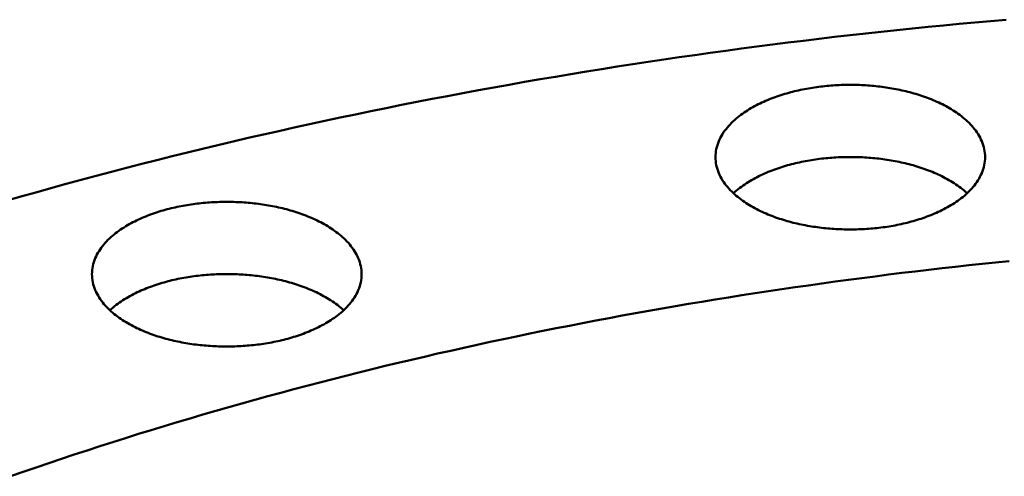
# Model space of a CAD drawing. Header units: millimetres. Extents: x 0 to 841, y 0 to 594.
# Tile 23 of 46: x 248 to 306, y 427 to 454. Entities that reach past the tile are written whole.
import ezdxf

# ---------------------------------------------------------------- set-up
doc = ezdxf.new("R2010")
doc.units = ezdxf.units.MM
doc.layers.add('FINA', color=7, linetype='CONTINUOUS', lineweight=25)
doc.layers.add('VIS', color=7, linetype='CONTINUOUS', lineweight=50)

msp = doc.modelspace()

# ---------------------------------------------------------------- linework, layer by layer
at = {"layer": 'FINA'}
for points in [[(306.035, 454.325), (305.116, 454.245), (304.198, 454.162), (303.28, 454.077), (302.362, 453.989), (301.445, 453.899), (300.528, 453.807), (299.611, 453.711), (298.694, 453.614), (297.778, 453.514), (296.861, 453.411), (295.946, 453.305), (295.03, 453.198), (294.115, 453.087), (293.2, 452.974), (292.285, 452.859), (291.371, 452.741), (290.457, 452.62), (289.543, 452.497), (288.63, 452.371), (287.717, 452.242), (286.804, 452.111), (285.892, 451.977), (284.98, 451.841), (284.069, 451.702), (283.158, 451.561), (282.248, 451.417), (281.337, 451.27), (280.428, 451.12), (279.518, 450.968), (278.61, 450.814), (277.701, 450.656), (276.793, 450.496), (275.886, 450.333), (274.979, 450.168), (274.073, 450), (273.167, 449.829), (272.261, 449.655), (271.356, 449.479), (270.452, 449.3), (269.548, 449.118), (268.645, 448.933), (267.742, 448.746), (266.84, 448.556), (265.939, 448.363), (265.038, 448.167), (264.138, 447.969), (263.238, 447.767), (262.339, 447.563), (261.44, 447.356), (260.543, 447.147), (259.646, 446.934), (258.749, 446.718), (257.854, 446.5), (256.959, 446.279), (256.065, 446.054), (255.171, 445.827), (254.278, 445.597), (253.386, 445.364), (252.495, 445.128), (251.605, 444.889), (250.715, 444.647), (249.826, 444.403), (248.938, 444.155), (248.051, 443.904), (247.165, 443.65)], [(288.935, 446.228), (288.938, 446.349), (288.947, 446.468), (288.963, 446.588), (288.985, 446.706), (289.012, 446.823), (289.046, 446.938), (289.084, 447.052), (289.128, 447.164), (289.177, 447.274), (289.231, 447.381), (289.289, 447.486), (289.351, 447.589), (289.416, 447.69), (289.486, 447.788), (289.558, 447.884), (289.634, 447.977), (289.713, 448.068), (289.794, 448.157), (289.878, 448.243), (289.964, 448.327), (290.052, 448.408), (290.142, 448.488), (290.235, 448.565), (290.328, 448.64), (290.424, 448.713), (290.521, 448.784), (290.619, 448.853), (290.719, 448.92), (290.82, 448.985), (290.922, 449.048), (291.025, 449.11), (291.13, 449.17), (291.235, 449.228), (291.341, 449.284), (291.448, 449.339), (291.556, 449.392), (291.664, 449.444), (291.774, 449.494), (291.884, 449.542), (291.994, 449.589), (292.105, 449.635), (292.217, 449.679), (292.329, 449.722), (292.442, 449.763), (292.555, 449.804), (292.669, 449.842), (292.783, 449.88), (292.898, 449.916), (293.013, 449.951), (293.128, 449.985), (293.244, 450.018), (293.36, 450.049), (293.476, 450.079), (293.593, 450.108), (293.71, 450.136), (293.827, 450.163), (293.944, 450.188), (294.062, 450.213), (294.18, 450.236), (294.298, 450.258), (294.416, 450.279), (294.535, 450.3), (294.654, 450.319), (294.772, 450.337), (294.891, 450.354), (295.011, 450.37), (295.13, 450.384), (295.249, 450.398), (295.369, 450.411), (295.488, 450.423), (295.608, 450.434), (295.728, 450.444), (295.848, 450.453), (295.968, 450.46), (296.088, 450.467), (296.208, 450.473), (296.328, 450.478), (296.448, 450.482), (296.568, 450.485), (296.688, 450.487), (296.808, 450.488), (296.928, 450.488), (297.049, 450.487), (297.169, 450.485), (297.289, 450.482), (297.409, 450.478), (297.529, 450.473), (297.649, 450.467), (297.769, 450.46), (297.889, 450.453), (298.009, 450.444), (298.129, 450.434), (298.249, 450.423), (298.368, 450.411), (298.488, 450.398), (298.607, 450.384), (298.726, 450.37), (298.845, 450.354), (298.964, 450.337), (299.083, 450.319), (299.202, 450.3), (299.32, 450.279), (299.439, 450.258), (299.557, 450.236), (299.675, 450.213), (299.792, 450.188), (299.91, 450.163), (300.027, 450.136), (300.144, 450.108), (300.26, 450.079), (300.377, 450.049), (300.493, 450.018), (300.609, 449.985), (300.724, 449.951), (300.839, 449.916), (300.953, 449.88), (301.068, 449.842), (301.181, 449.804), (301.295, 449.763), (301.407, 449.722), (301.52, 449.679), (301.632, 449.635), (301.743, 449.589), (301.853, 449.542), (301.963, 449.494), (302.072, 449.444), (302.181, 449.392), (302.289, 449.339), (302.396, 449.284), (302.502, 449.228), (302.607, 449.17), (302.711, 449.11), (302.815, 449.048), (302.917, 448.985), (303.018, 448.92), (303.118, 448.853), (303.216, 448.784), (303.313, 448.713), (303.408, 448.64), (303.502, 448.565), (303.594, 448.488), (303.685, 448.408), (303.773, 448.327), (303.859, 448.243), (303.943, 448.157), (304.024, 448.068), (304.103, 447.977), (304.178, 447.884), (304.251, 447.788), (304.32, 447.69), (304.386, 447.589), (304.448, 447.486), (304.506, 447.381), (304.56, 447.274), (304.609, 447.164), (304.652, 447.052), (304.691, 446.938), (304.725, 446.823), (304.752, 446.706), (304.774, 446.588), (304.79, 446.468), (304.799, 446.349), (304.802, 446.228)], [(302.478, 443.216), (302.371, 443.16), (302.264, 443.105), (302.155, 443.052), (302.046, 443.001), (301.935, 442.951), (301.825, 442.902), (301.713, 442.855), (301.601, 442.81), (301.489, 442.766), (301.376, 442.723), (301.262, 442.682), (301.148, 442.642), (301.033, 442.603), (300.918, 442.566), (300.803, 442.53), (300.687, 442.495), (300.571, 442.461), (300.454, 442.429), (300.338, 442.398), (300.22, 442.368), (300.103, 442.339), (299.985, 442.311), (299.867, 442.285), (299.749, 442.26), (299.631, 442.235), (299.512, 442.212), (299.393, 442.19), (299.274, 442.169), (299.155, 442.15), (299.035, 442.131), (298.916, 442.113), (298.796, 442.096), (298.676, 442.081), (298.556, 442.066), (298.436, 442.053), (298.316, 442.04), (298.195, 442.029), (298.075, 442.018), (297.954, 442.009), (297.834, 442), (297.713, 441.993), (297.592, 441.987), (297.471, 441.981), (297.351, 441.977), (297.23, 441.973), (297.109, 441.971), (296.988, 441.969), (296.867, 441.969), (296.746, 441.969), (296.625, 441.971), (296.504, 441.973), (296.383, 441.977), (296.263, 441.981), (296.142, 441.987), (296.021, 441.993), (295.9, 442.001), (295.78, 442.009), (295.659, 442.019), (295.539, 442.029), (295.418, 442.041), (295.298, 442.053), (295.178, 442.067), (295.058, 442.081), (294.938, 442.097), (294.818, 442.114), (294.699, 442.131), (294.579, 442.15), (294.46, 442.17), (294.341, 442.191), (294.222, 442.213), (294.103, 442.236), (293.985, 442.26), (293.867, 442.286), (293.749, 442.312), (293.631, 442.34), (293.514, 442.368), (293.396, 442.398), (293.28, 442.43), (293.163, 442.462), (293.047, 442.496), (292.931, 442.53), (292.816, 442.567), (292.701, 442.604), (292.586, 442.643), (292.472, 442.683), (292.359, 442.724), (292.245, 442.767), (292.133, 442.811), (292.021, 442.856), (291.909, 442.903), (291.799, 442.952), (291.689, 443.002), (291.579, 443.054), (291.471, 443.107), (291.363, 443.161), (291.256, 443.218), (291.15, 443.276), (291.045, 443.336), (290.941, 443.397), (290.838, 443.461), (290.736, 443.526), (290.635, 443.593), (290.536, 443.662), (290.438, 443.733), (290.342, 443.806), (290.247, 443.882), (290.155, 443.959), (290.063, 444.039), (289.974, 444.12), (289.888, 444.204), (289.803, 444.291), (289.721, 444.38), (289.642, 444.471), (289.565, 444.564), (289.492, 444.661), (289.422, 444.759), (289.355, 444.86), (289.293, 444.964), (289.234, 445.069), (289.18, 445.177), (289.131, 445.288), (289.086, 445.4), (289.047, 445.515), (289.013, 445.631), (288.985, 445.748), (288.963, 445.867), (288.947, 445.987), (288.938, 446.108), (288.935, 446.228)], [(289.994, 444.102), (290.083, 444.183), (290.174, 444.262), (290.267, 444.339), (290.362, 444.413), (290.458, 444.486), (290.556, 444.556), (290.655, 444.625), (290.755, 444.691), (290.857, 444.756), (290.96, 444.819), (291.064, 444.88), (291.169, 444.939), (291.274, 444.997), (291.381, 445.053), (291.489, 445.107), (291.597, 445.16), (291.706, 445.211), (291.816, 445.26), (291.927, 445.309), (292.038, 445.355), (292.149, 445.4), (292.262, 445.444), (292.374, 445.487), (292.488, 445.528), (292.601, 445.567), (292.716, 445.606), (292.83, 445.643), (292.945, 445.679), (293.061, 445.713), (293.177, 445.747), (293.293, 445.779), (293.409, 445.81), (293.526, 445.839), (293.643, 445.868), (293.76, 445.895), (293.878, 445.922), (293.996, 445.947), (294.114, 445.971), (294.232, 445.994), (294.351, 446.016), (294.469, 446.036), (294.588, 446.056), (294.707, 446.075), (294.827, 446.092), (294.946, 446.109), (295.065, 446.124), (295.185, 446.139), (295.305, 446.152), (295.425, 446.165), (295.545, 446.176), (295.665, 446.187), (295.785, 446.196), (295.905, 446.204), (296.025, 446.212), (296.146, 446.218), (296.266, 446.224), (296.386, 446.228), (296.507, 446.231), (296.627, 446.234), (296.748, 446.235), (296.868, 446.236), (296.989, 446.235), (297.109, 446.234), (297.23, 446.231), (297.35, 446.228), (297.471, 446.224), (297.591, 446.218), (297.711, 446.212), (297.832, 446.204), (297.952, 446.196), (298.072, 446.187), (298.192, 446.176), (298.312, 446.165), (298.432, 446.152), (298.552, 446.139), (298.671, 446.124), (298.791, 446.109), (298.91, 446.092), (299.029, 446.075), (299.148, 446.056), (299.267, 446.036), (299.386, 446.016), (299.505, 445.994), (299.623, 445.971), (299.741, 445.947), (299.859, 445.922), (299.976, 445.895), (300.094, 445.868), (300.211, 445.839), (300.328, 445.81), (300.444, 445.779), (300.56, 445.747), (300.676, 445.713), (300.791, 445.679), (300.906, 445.643), (301.021, 445.606), (301.135, 445.567), (301.249, 445.528), (301.362, 445.487), (301.475, 445.444), (301.587, 445.4), (301.699, 445.355), (301.81, 445.309), (301.921, 445.26), (302.031, 445.211), (302.14, 445.16), (302.248, 445.107), (302.356, 445.053), (302.462, 444.997), (302.568, 444.939), (302.673, 444.88), (302.777, 444.819), (302.88, 444.756), (302.982, 444.691), (303.082, 444.625), (303.181, 444.556), (303.279, 444.486), (303.375, 444.413), (303.47, 444.339), (303.563, 444.262), (303.654, 444.183), (303.743, 444.102)], [(304.802, 446.228), (304.799, 446.107), (304.789, 445.987), (304.774, 445.867), (304.752, 445.748), (304.724, 445.63), (304.69, 445.514), (304.651, 445.4), (304.606, 445.287), (304.557, 445.177), (304.502, 445.069), (304.444, 444.963), (304.381, 444.859), (304.315, 444.758), (304.244, 444.66), (304.171, 444.563), (304.094, 444.47), (304.015, 444.379), (303.933, 444.29), (303.848, 444.203), (303.761, 444.119), (303.672, 444.037), (303.581, 443.958), (303.488, 443.88), (303.393, 443.805), (303.297, 443.732), (303.199, 443.661), (303.099, 443.592), (302.999, 443.525), (302.897, 443.459), (302.794, 443.396), (302.69, 443.334), (302.585, 443.275), (302.478, 443.216)], [(252.24, 439.335), (252.243, 439.455), (252.253, 439.575), (252.268, 439.694), (252.29, 439.812), (252.318, 439.929), (252.351, 440.044), (252.39, 440.158), (252.434, 440.27), (252.483, 440.38), (252.536, 440.487), (252.594, 440.593), (252.656, 440.696), (252.722, 440.796), (252.791, 440.894), (252.864, 440.99), (252.94, 441.083), (253.018, 441.174), (253.1, 441.263), (253.183, 441.349), (253.269, 441.433), (253.358, 441.514), (253.448, 441.594), (253.54, 441.671), (253.634, 441.746), (253.729, 441.819), (253.826, 441.89), (253.925, 441.959), (254.025, 442.026), (254.126, 442.091), (254.228, 442.155), (254.331, 442.216), (254.435, 442.276), (254.54, 442.334), (254.647, 442.39), (254.754, 442.445), (254.861, 442.498), (254.97, 442.55), (255.079, 442.6), (255.189, 442.649), (255.3, 442.696), (255.411, 442.741), (255.523, 442.785), (255.635, 442.828), (255.748, 442.87), (255.861, 442.91), (255.975, 442.949), (256.089, 442.986), (256.203, 443.023), (256.318, 443.058), (256.434, 443.091), (256.549, 443.124), (256.666, 443.155), (256.782, 443.185), (256.898, 443.214), (257.015, 443.242), (257.133, 443.269), (257.25, 443.294), (257.368, 443.319), (257.486, 443.342), (257.604, 443.365), (257.722, 443.386), (257.84, 443.406), (257.959, 443.425), (258.078, 443.443), (258.197, 443.46), (258.316, 443.476), (258.435, 443.491), (258.555, 443.505), (258.674, 443.518), (258.794, 443.529), (258.914, 443.54), (259.033, 443.55), (259.153, 443.559), (259.273, 443.567), (259.393, 443.574), (259.513, 443.58), (259.633, 443.584), (259.753, 443.588), (259.873, 443.591), (259.994, 443.593), (260.114, 443.594), (260.234, 443.594), (260.354, 443.593), (260.474, 443.591), (260.595, 443.588), (260.715, 443.584), (260.835, 443.58), (260.955, 443.574), (261.075, 443.567), (261.195, 443.559), (261.315, 443.55), (261.434, 443.54), (261.554, 443.529), (261.674, 443.518), (261.793, 443.505), (261.913, 443.491), (262.032, 443.476), (262.151, 443.46), (262.27, 443.443), (262.389, 443.425), (262.507, 443.406), (262.626, 443.386), (262.744, 443.365), (262.862, 443.342), (262.98, 443.319), (263.098, 443.294), (263.215, 443.269), (263.332, 443.242), (263.449, 443.214), (263.566, 443.185), (263.682, 443.155), (263.798, 443.124), (263.914, 443.091), (264.029, 443.058), (264.144, 443.023), (264.259, 442.986), (264.373, 442.949), (264.487, 442.91), (264.6, 442.87), (264.713, 442.828), (264.825, 442.785), (264.937, 442.741), (265.048, 442.696), (265.159, 442.649), (265.269, 442.6), (265.378, 442.55), (265.487, 442.498), (265.594, 442.445), (265.701, 442.39), (265.807, 442.334), (265.913, 442.276), (266.017, 442.216), (266.12, 442.155), (266.222, 442.091), (266.323, 442.026), (266.423, 441.959), (266.521, 441.89), (266.618, 441.819), (266.714, 441.746), (266.808, 441.671), (266.9, 441.594), (266.99, 441.514), (267.078, 441.433), (267.165, 441.349), (267.248, 441.263), (267.33, 441.174), (267.408, 441.083), (267.484, 440.99), (267.557, 440.894), (267.626, 440.796), (267.692, 440.696), (267.754, 440.593), (267.812, 440.487), (267.865, 440.38), (267.914, 440.27), (267.958, 440.158), (267.997, 440.044), (268.03, 439.929), (268.058, 439.812), (268.079, 439.694), (268.095, 439.575), (268.105, 439.455), (268.108, 439.335)], [(306.213, 440.103), (305.424, 440.024), (304.635, 439.942), (303.847, 439.858), (303.059, 439.771), (302.271, 439.683), (301.483, 439.592), (300.696, 439.5), (299.909, 439.405), (299.122, 439.308), (298.335, 439.208), (297.549, 439.107), (296.763, 439.003), (295.977, 438.897), (295.192, 438.789), (294.407, 438.678), (293.622, 438.565), (292.837, 438.45), (292.053, 438.333), (291.269, 438.214), (290.486, 438.092), (289.703, 437.968), (288.92, 437.842), (288.138, 437.713), (287.356, 437.583), (286.574, 437.449), (285.793, 437.314), (285.012, 437.176), (284.232, 437.036), (283.452, 436.894), (282.672, 436.749), (281.893, 436.602), (281.115, 436.453), (280.336, 436.302), (279.559, 436.147), (278.781, 435.991), (278.005, 435.832), (277.228, 435.671), (276.453, 435.508), (275.677, 435.342), (274.902, 435.174), (274.128, 435.003), (273.355, 434.83), (272.581, 434.654), (271.809, 434.476), (271.037, 434.296), (270.265, 434.113), (269.494, 433.928), (268.724, 433.74), (267.955, 433.549), (267.185, 433.357), (266.417, 433.161), (265.649, 432.963), (264.882, 432.763), (264.116, 432.56), (263.35, 432.355), (262.585, 432.147), (261.821, 431.936), (261.057, 431.723), (260.294, 431.507), (259.532, 431.289), (258.77, 431.068), (258.01, 430.844), (257.25, 430.618), (256.491, 430.389), (255.733, 430.157), (254.975, 429.923), (254.219, 429.686), (253.463, 429.446), (252.708, 429.204), (251.954, 428.959), (251.201, 428.711), (250.449, 428.46), (249.698, 428.206), (248.947, 427.95), (248.198, 427.691), (247.45, 427.429)], [(306.213, 440.103), (305.424, 440.024), (304.635, 439.942), (303.847, 439.858), (303.059, 439.771), (302.271, 439.683), (301.483, 439.592), (300.696, 439.5), (299.909, 439.405), (299.122, 439.308), (298.335, 439.208), (297.549, 439.107), (296.763, 439.003), (295.977, 438.897), (295.192, 438.789), (294.407, 438.678), (293.622, 438.565), (292.837, 438.45), (292.053, 438.333), (291.269, 438.214), (290.486, 438.092), (289.703, 437.968), (288.92, 437.842), (288.138, 437.713), (287.356, 437.583), (286.574, 437.449), (285.793, 437.314), (285.012, 437.176), (284.232, 437.036), (283.452, 436.894), (282.672, 436.749), (281.893, 436.602), (281.115, 436.453), (280.336, 436.302), (279.559, 436.147), (278.781, 435.991), (278.005, 435.832), (277.228, 435.671), (276.453, 435.508), (275.677, 435.342), (274.902, 435.174), (274.128, 435.003), (273.355, 434.83), (272.581, 434.654), (271.809, 434.476), (271.037, 434.296), (270.265, 434.113), (269.494, 433.928), (268.724, 433.74), (267.955, 433.549), (267.185, 433.357), (266.417, 433.161), (265.649, 432.963), (264.882, 432.763), (264.116, 432.56), (263.35, 432.355), (262.585, 432.147), (261.821, 431.936), (261.057, 431.723), (260.294, 431.507), (259.532, 431.289), (258.77, 431.068), (258.01, 430.844), (257.25, 430.618), (256.491, 430.389), (255.733, 430.157), (254.975, 429.923), (254.219, 429.686), (253.463, 429.446), (252.708, 429.204), (251.954, 428.959), (251.201, 428.711), (250.449, 428.46), (249.698, 428.206), (248.947, 427.95), (248.198, 427.691), (247.45, 427.429)], [(265.784, 436.323), (265.677, 436.266), (265.569, 436.212), (265.461, 436.159), (265.351, 436.107), (265.241, 436.057), (265.13, 436.009), (265.019, 435.962), (264.907, 435.916), (264.794, 435.872), (264.681, 435.829), (264.568, 435.788), (264.453, 435.748), (264.339, 435.709), (264.224, 435.672), (264.108, 435.636), (263.993, 435.601), (263.877, 435.567), (263.76, 435.535), (263.643, 435.504), (263.526, 435.474), (263.409, 435.445), (263.291, 435.418), (263.173, 435.391), (263.055, 435.366), (262.936, 435.342), (262.818, 435.319), (262.699, 435.297), (262.58, 435.276), (262.46, 435.256), (262.341, 435.237), (262.221, 435.219), (262.101, 435.203), (261.982, 435.187), (261.862, 435.173), (261.741, 435.159), (261.621, 435.147), (261.501, 435.135), (261.38, 435.125), (261.26, 435.115), (261.139, 435.107), (261.018, 435.099), (260.898, 435.093), (260.777, 435.087), (260.656, 435.083), (260.535, 435.08), (260.414, 435.077), (260.293, 435.076), (260.173, 435.075), (260.052, 435.076), (259.931, 435.077), (259.81, 435.08), (259.689, 435.083), (259.568, 435.088), (259.447, 435.093), (259.327, 435.1), (259.206, 435.107), (259.085, 435.115), (258.965, 435.125), (258.844, 435.135), (258.724, 435.147), (258.604, 435.159), (258.484, 435.173), (258.364, 435.188), (258.244, 435.203), (258.124, 435.22), (258.004, 435.238), (257.885, 435.256), (257.766, 435.276), (257.646, 435.297), (257.528, 435.319), (257.409, 435.342), (257.29, 435.366), (257.172, 435.392), (257.054, 435.418), (256.937, 435.446), (256.819, 435.475), (256.702, 435.505), (256.585, 435.536), (256.469, 435.568), (256.352, 435.602), (256.237, 435.637), (256.121, 435.673), (256.006, 435.71), (255.892, 435.749), (255.778, 435.789), (255.664, 435.83), (255.551, 435.873), (255.438, 435.917), (255.326, 435.963), (255.215, 436.01), (255.104, 436.058), (254.994, 436.108), (254.885, 436.16), (254.776, 436.213), (254.668, 436.268), (254.561, 436.324), (254.455, 436.382), (254.35, 436.442), (254.246, 436.504), (254.143, 436.567), (254.041, 436.632), (253.941, 436.699), (253.842, 436.768), (253.744, 436.84), (253.648, 436.913), (253.553, 436.988), (253.46, 437.065), (253.369, 437.145), (253.28, 437.227), (253.193, 437.311), (253.109, 437.397), (253.026, 437.486), (252.947, 437.577), (252.871, 437.671), (252.797, 437.767), (252.727, 437.865), (252.661, 437.966), (252.598, 438.07), (252.54, 438.176), (252.485, 438.284), (252.436, 438.394), (252.392, 438.507), (252.352, 438.621), (252.319, 438.737), (252.291, 438.855), (252.269, 438.974), (252.253, 439.093), (252.243, 439.214), (252.24, 439.335)], [(253.299, 437.209), (253.388, 437.29), (253.479, 437.368), (253.572, 437.445), (253.667, 437.52), (253.763, 437.592), (253.861, 437.663), (253.96, 437.731), (254.061, 437.798), (254.162, 437.862), (254.265, 437.925), (254.369, 437.986), (254.474, 438.045), (254.58, 438.103), (254.687, 438.159), (254.794, 438.213), (254.903, 438.266), (255.012, 438.317), (255.122, 438.367), (255.232, 438.415), (255.343, 438.461), (255.455, 438.507), (255.567, 438.55), (255.68, 438.593), (255.793, 438.634), (255.907, 438.674), (256.021, 438.712), (256.136, 438.749), (256.251, 438.785), (256.366, 438.82), (256.482, 438.853), (256.598, 438.885), (256.715, 438.916), (256.832, 438.946), (256.949, 438.974), (257.066, 439.002), (257.184, 439.028), (257.301, 439.053), (257.419, 439.077), (257.538, 439.1), (257.656, 439.122), (257.775, 439.143), (257.894, 439.162), (258.013, 439.181), (258.132, 439.199), (258.251, 439.215), (258.371, 439.231), (258.491, 439.245), (258.61, 439.259), (258.73, 439.271), (258.85, 439.282), (258.97, 439.293), (259.09, 439.302), (259.211, 439.311), (259.331, 439.318), (259.451, 439.324), (259.572, 439.33), (259.692, 439.334), (259.812, 439.338), (259.933, 439.34), (260.053, 439.342), (260.174, 439.342), (260.294, 439.342), (260.415, 439.34), (260.535, 439.338), (260.656, 439.334), (260.776, 439.33), (260.897, 439.324), (261.017, 439.318), (261.137, 439.311), (261.257, 439.302), (261.378, 439.293), (261.498, 439.282), (261.618, 439.271), (261.738, 439.259), (261.857, 439.245), (261.977, 439.231), (262.096, 439.215), (262.216, 439.199), (262.335, 439.181), (262.454, 439.162), (262.573, 439.143), (262.692, 439.122), (262.81, 439.1), (262.928, 439.077), (263.046, 439.053), (263.164, 439.028), (263.282, 439.002), (263.399, 438.974), (263.516, 438.946), (263.633, 438.916), (263.75, 438.885), (263.866, 438.853), (263.982, 438.82), (264.097, 438.785), (264.212, 438.749), (264.327, 438.712), (264.441, 438.674), (264.555, 438.634), (264.668, 438.593), (264.781, 438.55), (264.893, 438.507), (265.005, 438.461), (265.116, 438.415), (265.226, 438.367), (265.336, 438.317), (265.445, 438.266), (265.554, 438.213), (265.661, 438.159), (265.768, 438.103), (265.874, 438.045), (265.979, 437.986), (266.083, 437.925), (266.185, 437.862), (266.287, 437.798), (266.388, 437.731), (266.487, 437.663), (266.584, 437.592), (266.681, 437.52), (266.775, 437.445), (266.868, 437.368), (266.96, 437.29), (267.049, 437.209)], [(268.108, 439.335), (268.104, 439.214), (268.095, 439.093), (268.079, 438.973), (268.057, 438.854), (268.029, 438.737), (267.995, 438.62), (267.956, 438.506), (267.912, 438.393), (267.862, 438.283), (267.808, 438.175), (267.749, 438.069), (267.687, 437.966), (267.62, 437.864), (267.55, 437.766), (267.476, 437.67), (267.4, 437.576), (267.32, 437.485), (267.238, 437.396), (267.154, 437.31), (267.067, 437.225), (266.978, 437.144), (266.886, 437.064), (266.793, 436.987), (266.699, 436.911), (266.602, 436.838), (266.504, 436.767), (266.405, 436.698), (266.304, 436.631), (266.202, 436.566), (266.099, 436.502), (265.995, 436.441), (265.89, 436.381), (265.784, 436.323)]]:
    msp.add_lwpolyline(points, dxfattribs=at)
at = {"layer": 'VIS'}
for points in [[(306.035, 454.325), (305.116, 454.245), (304.198, 454.162), (303.28, 454.077), (302.362, 453.989), (301.445, 453.899), (300.528, 453.807), (299.611, 453.711), (298.694, 453.614), (297.778, 453.514), (296.861, 453.411), (295.946, 453.305), (295.03, 453.198), (294.115, 453.087), (293.2, 452.974), (292.285, 452.859), (291.371, 452.741), (290.457, 452.62), (289.543, 452.497), (288.63, 452.371), (287.717, 452.242), (286.804, 452.111), (285.892, 451.977), (284.98, 451.841), (284.069, 451.702), (283.158, 451.561), (282.248, 451.417), (281.337, 451.27), (280.428, 451.12), (279.518, 450.968), (278.61, 450.814), (277.701, 450.656), (276.793, 450.496), (275.886, 450.333), (274.979, 450.168), (274.073, 450), (273.167, 449.829), (272.261, 449.655), (271.356, 449.479), (270.452, 449.3), (269.548, 449.118), (268.645, 448.933), (267.742, 448.746), (266.84, 448.556), (265.939, 448.363), (265.038, 448.167), (264.138, 447.969), (263.238, 447.767), (262.339, 447.563), (261.44, 447.356), (260.543, 447.147), (259.646, 446.934), (258.749, 446.718), (257.854, 446.5), (256.959, 446.279), (256.065, 446.054), (255.171, 445.827), (254.278, 445.597), (253.386, 445.364), (252.495, 445.128), (251.605, 444.889), (250.715, 444.647), (249.826, 444.403), (248.938, 444.155), (248.051, 443.904), (247.165, 443.65)], [(288.935, 446.228), (288.938, 446.349), (288.947, 446.468), (288.963, 446.588), (288.985, 446.706), (289.012, 446.823), (289.046, 446.938), (289.084, 447.052), (289.128, 447.164), (289.177, 447.274), (289.231, 447.381), (289.289, 447.486), (289.351, 447.589), (289.416, 447.69), (289.486, 447.788), (289.558, 447.884), (289.634, 447.977), (289.713, 448.068), (289.794, 448.157), (289.878, 448.243), (289.964, 448.327), (290.052, 448.408), (290.142, 448.488), (290.235, 448.565), (290.328, 448.64), (290.424, 448.713), (290.521, 448.784), (290.619, 448.853), (290.719, 448.92), (290.82, 448.985), (290.922, 449.048), (291.025, 449.11), (291.13, 449.17), (291.235, 449.228), (291.341, 449.284), (291.448, 449.339), (291.556, 449.392), (291.664, 449.444), (291.774, 449.494), (291.884, 449.542), (291.994, 449.589), (292.105, 449.635), (292.217, 449.679), (292.329, 449.722), (292.442, 449.763), (292.555, 449.804), (292.669, 449.842), (292.783, 449.88), (292.898, 449.916), (293.013, 449.951), (293.128, 449.985), (293.244, 450.018), (293.36, 450.049), (293.476, 450.079), (293.593, 450.108), (293.71, 450.136), (293.827, 450.163), (293.944, 450.188), (294.062, 450.213), (294.18, 450.236), (294.298, 450.258), (294.416, 450.279), (294.535, 450.3), (294.654, 450.319), (294.772, 450.337), (294.891, 450.354), (295.011, 450.37), (295.13, 450.384), (295.249, 450.398), (295.369, 450.411), (295.488, 450.423), (295.608, 450.434), (295.728, 450.444), (295.848, 450.453), (295.968, 450.46), (296.088, 450.467), (296.208, 450.473), (296.328, 450.478), (296.448, 450.482), (296.568, 450.485), (296.688, 450.487), (296.808, 450.488), (296.928, 450.488), (297.049, 450.487), (297.169, 450.485), (297.289, 450.482), (297.409, 450.478), (297.529, 450.473), (297.649, 450.467), (297.769, 450.46), (297.889, 450.453), (298.009, 450.444), (298.129, 450.434), (298.249, 450.423), (298.368, 450.411), (298.488, 450.398), (298.607, 450.384), (298.726, 450.37), (298.845, 450.354), (298.964, 450.337), (299.083, 450.319), (299.202, 450.3), (299.32, 450.279), (299.439, 450.258), (299.557, 450.236), (299.675, 450.213), (299.792, 450.188), (299.91, 450.163), (300.027, 450.136), (300.144, 450.108), (300.26, 450.079), (300.377, 450.049), (300.493, 450.018), (300.609, 449.985), (300.724, 449.951), (300.839, 449.916), (300.953, 449.88), (301.068, 449.842), (301.181, 449.804), (301.295, 449.763), (301.407, 449.722), (301.52, 449.679), (301.632, 449.635), (301.743, 449.589), (301.853, 449.542), (301.963, 449.494), (302.072, 449.444), (302.181, 449.392), (302.289, 449.339), (302.396, 449.284), (302.502, 449.228), (302.607, 449.17), (302.711, 449.11), (302.815, 449.048), (302.917, 448.985), (303.018, 448.92), (303.118, 448.853), (303.216, 448.784), (303.313, 448.713), (303.408, 448.64), (303.502, 448.565), (303.594, 448.488), (303.685, 448.408), (303.773, 448.327), (303.859, 448.243), (303.943, 448.157), (304.024, 448.068), (304.103, 447.977), (304.178, 447.884), (304.251, 447.788), (304.32, 447.69), (304.386, 447.589), (304.448, 447.486), (304.506, 447.381), (304.56, 447.274), (304.609, 447.164), (304.652, 447.052), (304.691, 446.938), (304.725, 446.823), (304.752, 446.706), (304.774, 446.588), (304.79, 446.468), (304.799, 446.349), (304.802, 446.228)], [(302.478, 443.216), (302.371, 443.16), (302.264, 443.105), (302.155, 443.052), (302.046, 443.001), (301.935, 442.951), (301.825, 442.902), (301.713, 442.855), (301.601, 442.81), (301.489, 442.766), (301.376, 442.723), (301.262, 442.682), (301.148, 442.642), (301.033, 442.603), (300.918, 442.566), (300.803, 442.53), (300.687, 442.495), (300.571, 442.461), (300.454, 442.429), (300.338, 442.398), (300.22, 442.368), (300.103, 442.339), (299.985, 442.311), (299.867, 442.285), (299.749, 442.26), (299.631, 442.235), (299.512, 442.212), (299.393, 442.19), (299.274, 442.169), (299.155, 442.15), (299.035, 442.131), (298.916, 442.113), (298.796, 442.096), (298.676, 442.081), (298.556, 442.066), (298.436, 442.053), (298.316, 442.04), (298.195, 442.029), (298.075, 442.018), (297.954, 442.009), (297.834, 442), (297.713, 441.993), (297.592, 441.987), (297.471, 441.981), (297.351, 441.977), (297.23, 441.973), (297.109, 441.971), (296.988, 441.969), (296.867, 441.969), (296.746, 441.969), (296.625, 441.971), (296.504, 441.973), (296.383, 441.977), (296.263, 441.981), (296.142, 441.987), (296.021, 441.993), (295.9, 442.001), (295.78, 442.009), (295.659, 442.019), (295.539, 442.029), (295.418, 442.041), (295.298, 442.053), (295.178, 442.067), (295.058, 442.081), (294.938, 442.097), (294.818, 442.114), (294.699, 442.131), (294.579, 442.15), (294.46, 442.17), (294.341, 442.191), (294.222, 442.213), (294.103, 442.236), (293.985, 442.26), (293.867, 442.286), (293.749, 442.312), (293.631, 442.34), (293.514, 442.368), (293.396, 442.398), (293.28, 442.43), (293.163, 442.462), (293.047, 442.496), (292.931, 442.53), (292.816, 442.567), (292.701, 442.604), (292.586, 442.643), (292.472, 442.683), (292.359, 442.724), (292.245, 442.767), (292.133, 442.811), (292.021, 442.856), (291.909, 442.903), (291.799, 442.952), (291.689, 443.002), (291.579, 443.054), (291.471, 443.107), (291.363, 443.161), (291.256, 443.218), (291.15, 443.276), (291.045, 443.336), (290.941, 443.397), (290.838, 443.461), (290.736, 443.526), (290.635, 443.593), (290.536, 443.662), (290.438, 443.733), (290.342, 443.806), (290.247, 443.882), (290.155, 443.959), (290.063, 444.039), (289.974, 444.12), (289.888, 444.204), (289.803, 444.291), (289.721, 444.38), (289.642, 444.471), (289.565, 444.564), (289.492, 444.661), (289.422, 444.759), (289.355, 444.86), (289.293, 444.964), (289.234, 445.069), (289.18, 445.177), (289.131, 445.288), (289.086, 445.4), (289.047, 445.515), (289.013, 445.631), (288.985, 445.748), (288.963, 445.867), (288.947, 445.987), (288.938, 446.108), (288.935, 446.228)], [(289.994, 444.102), (290.083, 444.183), (290.174, 444.262), (290.267, 444.339), (290.362, 444.413), (290.458, 444.486), (290.556, 444.556), (290.655, 444.625), (290.755, 444.691), (290.857, 444.756), (290.96, 444.819), (291.064, 444.88), (291.169, 444.939), (291.274, 444.997), (291.381, 445.053), (291.489, 445.107), (291.597, 445.16), (291.706, 445.211), (291.816, 445.26), (291.927, 445.309), (292.038, 445.355), (292.149, 445.4), (292.262, 445.444), (292.374, 445.487), (292.488, 445.528), (292.601, 445.567), (292.716, 445.606), (292.83, 445.643), (292.945, 445.679), (293.061, 445.713), (293.177, 445.747), (293.293, 445.779), (293.409, 445.81), (293.526, 445.839), (293.643, 445.868), (293.76, 445.895), (293.878, 445.922), (293.996, 445.947), (294.114, 445.971), (294.232, 445.994), (294.351, 446.016), (294.469, 446.036), (294.588, 446.056), (294.707, 446.075), (294.827, 446.092), (294.946, 446.109), (295.065, 446.124), (295.185, 446.139), (295.305, 446.152), (295.425, 446.165), (295.545, 446.176), (295.665, 446.187), (295.785, 446.196), (295.905, 446.204), (296.025, 446.212), (296.146, 446.218), (296.266, 446.224), (296.386, 446.228), (296.507, 446.231), (296.627, 446.234), (296.748, 446.235), (296.868, 446.236), (296.989, 446.235), (297.109, 446.234), (297.23, 446.231), (297.35, 446.228), (297.471, 446.224), (297.591, 446.218), (297.711, 446.212), (297.832, 446.204), (297.952, 446.196), (298.072, 446.187), (298.192, 446.176), (298.312, 446.165), (298.432, 446.152), (298.552, 446.139), (298.671, 446.124), (298.791, 446.109), (298.91, 446.092), (299.029, 446.075), (299.148, 446.056), (299.267, 446.036), (299.386, 446.016), (299.505, 445.994), (299.623, 445.971), (299.741, 445.947), (299.859, 445.922), (299.976, 445.895), (300.094, 445.868), (300.211, 445.839), (300.328, 445.81), (300.444, 445.779), (300.56, 445.747), (300.676, 445.713), (300.791, 445.679), (300.906, 445.643), (301.021, 445.606), (301.135, 445.567), (301.249, 445.528), (301.362, 445.487), (301.475, 445.444), (301.587, 445.4), (301.699, 445.355), (301.81, 445.309), (301.921, 445.26), (302.031, 445.211), (302.14, 445.16), (302.248, 445.107), (302.356, 445.053), (302.462, 444.997), (302.568, 444.939), (302.673, 444.88), (302.777, 444.819), (302.88, 444.756), (302.982, 444.691), (303.082, 444.625), (303.181, 444.556), (303.279, 444.486), (303.375, 444.413), (303.47, 444.339), (303.563, 444.262), (303.654, 444.183), (303.743, 444.102)], [(304.802, 446.228), (304.799, 446.107), (304.789, 445.987), (304.774, 445.867), (304.752, 445.748), (304.724, 445.63), (304.69, 445.514), (304.651, 445.4), (304.606, 445.287), (304.557, 445.177), (304.502, 445.069), (304.444, 444.963), (304.381, 444.859), (304.315, 444.758), (304.244, 444.66), (304.171, 444.563), (304.094, 444.47), (304.015, 444.379), (303.933, 444.29), (303.848, 444.203), (303.761, 444.119), (303.672, 444.037), (303.581, 443.958), (303.488, 443.88), (303.393, 443.805), (303.297, 443.732), (303.199, 443.661), (303.099, 443.592), (302.999, 443.525), (302.897, 443.459), (302.794, 443.396), (302.69, 443.334), (302.585, 443.275), (302.478, 443.216)], [(252.24, 439.335), (252.243, 439.455), (252.253, 439.575), (252.268, 439.694), (252.29, 439.812), (252.318, 439.929), (252.351, 440.044), (252.39, 440.158), (252.434, 440.27), (252.483, 440.38), (252.536, 440.487), (252.594, 440.593), (252.656, 440.696), (252.722, 440.796), (252.791, 440.894), (252.864, 440.99), (252.94, 441.083), (253.018, 441.174), (253.1, 441.263), (253.183, 441.349), (253.269, 441.433), (253.358, 441.514), (253.448, 441.594), (253.54, 441.671), (253.634, 441.746), (253.729, 441.819), (253.826, 441.89), (253.925, 441.959), (254.025, 442.026), (254.126, 442.091), (254.228, 442.155), (254.331, 442.216), (254.435, 442.276), (254.54, 442.334), (254.647, 442.39), (254.754, 442.445), (254.861, 442.498), (254.97, 442.55), (255.079, 442.6), (255.189, 442.649), (255.3, 442.696), (255.411, 442.741), (255.523, 442.785), (255.635, 442.828), (255.748, 442.87), (255.861, 442.91), (255.975, 442.949), (256.089, 442.986), (256.203, 443.023), (256.318, 443.058), (256.434, 443.091), (256.549, 443.124), (256.666, 443.155), (256.782, 443.185), (256.898, 443.214), (257.015, 443.242), (257.133, 443.269), (257.25, 443.294), (257.368, 443.319), (257.486, 443.342), (257.604, 443.365), (257.722, 443.386), (257.84, 443.406), (257.959, 443.425), (258.078, 443.443), (258.197, 443.46), (258.316, 443.476), (258.435, 443.491), (258.555, 443.505), (258.674, 443.518), (258.794, 443.529), (258.914, 443.54), (259.033, 443.55), (259.153, 443.559), (259.273, 443.567), (259.393, 443.574), (259.513, 443.58), (259.633, 443.584), (259.753, 443.588), (259.873, 443.591), (259.994, 443.593), (260.114, 443.594), (260.234, 443.594), (260.354, 443.593), (260.474, 443.591), (260.595, 443.588), (260.715, 443.584), (260.835, 443.58), (260.955, 443.574), (261.075, 443.567), (261.195, 443.559), (261.315, 443.55), (261.434, 443.54), (261.554, 443.529), (261.674, 443.518), (261.793, 443.505), (261.913, 443.491), (262.032, 443.476), (262.151, 443.46), (262.27, 443.443), (262.389, 443.425), (262.507, 443.406), (262.626, 443.386), (262.744, 443.365), (262.862, 443.342), (262.98, 443.319), (263.098, 443.294), (263.215, 443.269), (263.332, 443.242), (263.449, 443.214), (263.566, 443.185), (263.682, 443.155), (263.798, 443.124), (263.914, 443.091), (264.029, 443.058), (264.144, 443.023), (264.259, 442.986), (264.373, 442.949), (264.487, 442.91), (264.6, 442.87), (264.713, 442.828), (264.825, 442.785), (264.937, 442.741), (265.048, 442.696), (265.159, 442.649), (265.269, 442.6), (265.378, 442.55), (265.487, 442.498), (265.594, 442.445), (265.701, 442.39), (265.807, 442.334), (265.913, 442.276), (266.017, 442.216), (266.12, 442.155), (266.222, 442.091), (266.323, 442.026), (266.423, 441.959), (266.521, 441.89), (266.618, 441.819), (266.714, 441.746), (266.808, 441.671), (266.9, 441.594), (266.99, 441.514), (267.078, 441.433), (267.165, 441.349), (267.248, 441.263), (267.33, 441.174), (267.408, 441.083), (267.484, 440.99), (267.557, 440.894), (267.626, 440.796), (267.692, 440.696), (267.754, 440.593), (267.812, 440.487), (267.865, 440.38), (267.914, 440.27), (267.958, 440.158), (267.997, 440.044), (268.03, 439.929), (268.058, 439.812), (268.079, 439.694), (268.095, 439.575), (268.105, 439.455), (268.108, 439.335)], [(306.213, 440.103), (305.424, 440.024), (304.635, 439.942), (303.847, 439.858), (303.059, 439.771), (302.271, 439.683), (301.483, 439.592), (300.696, 439.5), (299.909, 439.405), (299.122, 439.308), (298.335, 439.208), (297.549, 439.107), (296.763, 439.003), (295.977, 438.897), (295.192, 438.789), (294.407, 438.678), (293.622, 438.565), (292.837, 438.45), (292.053, 438.333), (291.269, 438.214), (290.486, 438.092), (289.703, 437.968), (288.92, 437.842), (288.138, 437.713), (287.356, 437.583), (286.574, 437.449), (285.793, 437.314), (285.012, 437.176), (284.232, 437.036), (283.452, 436.894), (282.672, 436.749), (281.893, 436.602), (281.115, 436.453), (280.336, 436.302), (279.559, 436.147), (278.781, 435.991), (278.005, 435.832), (277.228, 435.671), (276.453, 435.508), (275.677, 435.342), (274.902, 435.174), (274.128, 435.003), (273.355, 434.83), (272.581, 434.654), (271.809, 434.476), (271.037, 434.296), (270.265, 434.113), (269.494, 433.928), (268.724, 433.74), (267.955, 433.549), (267.185, 433.357), (266.417, 433.161), (265.649, 432.963), (264.882, 432.763), (264.116, 432.56), (263.35, 432.355), (262.585, 432.147), (261.821, 431.936), (261.057, 431.723), (260.294, 431.507), (259.532, 431.289), (258.77, 431.068), (258.01, 430.844), (257.25, 430.618), (256.491, 430.389), (255.733, 430.157), (254.975, 429.923), (254.219, 429.686), (253.463, 429.446), (252.708, 429.204), (251.954, 428.959), (251.201, 428.711), (250.449, 428.46), (249.698, 428.206), (248.947, 427.95), (248.198, 427.691), (247.45, 427.429)], [(306.213, 440.103), (305.424, 440.024), (304.635, 439.942), (303.847, 439.858), (303.059, 439.771), (302.271, 439.683), (301.483, 439.592), (300.696, 439.5), (299.909, 439.405), (299.122, 439.308), (298.335, 439.208), (297.549, 439.107), (296.763, 439.003), (295.977, 438.897), (295.192, 438.789), (294.407, 438.678), (293.622, 438.565), (292.837, 438.45), (292.053, 438.333), (291.269, 438.214), (290.486, 438.092), (289.703, 437.968), (288.92, 437.842), (288.138, 437.713), (287.356, 437.583), (286.574, 437.449), (285.793, 437.314), (285.012, 437.176), (284.232, 437.036), (283.452, 436.894), (282.672, 436.749), (281.893, 436.602), (281.115, 436.453), (280.336, 436.302), (279.559, 436.147), (278.781, 435.991), (278.005, 435.832), (277.228, 435.671), (276.453, 435.508), (275.677, 435.342), (274.902, 435.174), (274.128, 435.003), (273.355, 434.83), (272.581, 434.654), (271.809, 434.476), (271.037, 434.296), (270.265, 434.113), (269.494, 433.928), (268.724, 433.74), (267.955, 433.549), (267.185, 433.357), (266.417, 433.161), (265.649, 432.963), (264.882, 432.763), (264.116, 432.56), (263.35, 432.355), (262.585, 432.147), (261.821, 431.936), (261.057, 431.723), (260.294, 431.507), (259.532, 431.289), (258.77, 431.068), (258.01, 430.844), (257.25, 430.618), (256.491, 430.389), (255.733, 430.157), (254.975, 429.923), (254.219, 429.686), (253.463, 429.446), (252.708, 429.204), (251.954, 428.959), (251.201, 428.711), (250.449, 428.46), (249.698, 428.206), (248.947, 427.95), (248.198, 427.691), (247.45, 427.429)], [(265.784, 436.323), (265.677, 436.266), (265.569, 436.212), (265.461, 436.159), (265.351, 436.107), (265.241, 436.057), (265.13, 436.009), (265.019, 435.962), (264.907, 435.916), (264.794, 435.872), (264.681, 435.829), (264.568, 435.788), (264.453, 435.748), (264.339, 435.709), (264.224, 435.672), (264.108, 435.636), (263.993, 435.601), (263.877, 435.567), (263.76, 435.535), (263.643, 435.504), (263.526, 435.474), (263.409, 435.445), (263.291, 435.418), (263.173, 435.391), (263.055, 435.366), (262.936, 435.342), (262.818, 435.319), (262.699, 435.297), (262.58, 435.276), (262.46, 435.256), (262.341, 435.237), (262.221, 435.219), (262.101, 435.203), (261.982, 435.187), (261.862, 435.173), (261.741, 435.159), (261.621, 435.147), (261.501, 435.135), (261.38, 435.125), (261.26, 435.115), (261.139, 435.107), (261.018, 435.099), (260.898, 435.093), (260.777, 435.087), (260.656, 435.083), (260.535, 435.08), (260.414, 435.077), (260.293, 435.076), (260.173, 435.075), (260.052, 435.076), (259.931, 435.077), (259.81, 435.08), (259.689, 435.083), (259.568, 435.088), (259.447, 435.093), (259.327, 435.1), (259.206, 435.107), (259.085, 435.115), (258.965, 435.125), (258.844, 435.135), (258.724, 435.147), (258.604, 435.159), (258.484, 435.173), (258.364, 435.188), (258.244, 435.203), (258.124, 435.22), (258.004, 435.238), (257.885, 435.256), (257.766, 435.276), (257.646, 435.297), (257.528, 435.319), (257.409, 435.342), (257.29, 435.366), (257.172, 435.392), (257.054, 435.418), (256.937, 435.446), (256.819, 435.475), (256.702, 435.505), (256.585, 435.536), (256.469, 435.568), (256.352, 435.602), (256.237, 435.637), (256.121, 435.673), (256.006, 435.71), (255.892, 435.749), (255.778, 435.789), (255.664, 435.83), (255.551, 435.873), (255.438, 435.917), (255.326, 435.963), (255.215, 436.01), (255.104, 436.058), (254.994, 436.108), (254.885, 436.16), (254.776, 436.213), (254.668, 436.268), (254.561, 436.324), (254.455, 436.382), (254.35, 436.442), (254.246, 436.504), (254.143, 436.567), (254.041, 436.632), (253.941, 436.699), (253.842, 436.768), (253.744, 436.84), (253.648, 436.913), (253.553, 436.988), (253.46, 437.065), (253.369, 437.145), (253.28, 437.227), (253.193, 437.311), (253.109, 437.397), (253.026, 437.486), (252.947, 437.577), (252.871, 437.671), (252.797, 437.767), (252.727, 437.865), (252.661, 437.966), (252.598, 438.07), (252.54, 438.176), (252.485, 438.284), (252.436, 438.394), (252.392, 438.507), (252.352, 438.621), (252.319, 438.737), (252.291, 438.855), (252.269, 438.974), (252.253, 439.093), (252.243, 439.214), (252.24, 439.335)], [(253.299, 437.209), (253.388, 437.29), (253.479, 437.368), (253.572, 437.445), (253.667, 437.52), (253.763, 437.592), (253.861, 437.663), (253.96, 437.731), (254.061, 437.798), (254.162, 437.862), (254.265, 437.925), (254.369, 437.986), (254.474, 438.045), (254.58, 438.103), (254.687, 438.159), (254.794, 438.213), (254.903, 438.266), (255.012, 438.317), (255.122, 438.367), (255.232, 438.415), (255.343, 438.461), (255.455, 438.507), (255.567, 438.55), (255.68, 438.593), (255.793, 438.634), (255.907, 438.674), (256.021, 438.712), (256.136, 438.749), (256.251, 438.785), (256.366, 438.82), (256.482, 438.853), (256.598, 438.885), (256.715, 438.916), (256.832, 438.946), (256.949, 438.974), (257.066, 439.002), (257.184, 439.028), (257.301, 439.053), (257.419, 439.077), (257.538, 439.1), (257.656, 439.122), (257.775, 439.143), (257.894, 439.162), (258.013, 439.181), (258.132, 439.199), (258.251, 439.215), (258.371, 439.231), (258.491, 439.245), (258.61, 439.259), (258.73, 439.271), (258.85, 439.282), (258.97, 439.293), (259.09, 439.302), (259.211, 439.311), (259.331, 439.318), (259.451, 439.324), (259.572, 439.33), (259.692, 439.334), (259.812, 439.338), (259.933, 439.34), (260.053, 439.342), (260.174, 439.342), (260.294, 439.342), (260.415, 439.34), (260.535, 439.338), (260.656, 439.334), (260.776, 439.33), (260.897, 439.324), (261.017, 439.318), (261.137, 439.311), (261.257, 439.302), (261.378, 439.293), (261.498, 439.282), (261.618, 439.271), (261.738, 439.259), (261.857, 439.245), (261.977, 439.231), (262.096, 439.215), (262.216, 439.199), (262.335, 439.181), (262.454, 439.162), (262.573, 439.143), (262.692, 439.122), (262.81, 439.1), (262.928, 439.077), (263.046, 439.053), (263.164, 439.028), (263.282, 439.002), (263.399, 438.974), (263.516, 438.946), (263.633, 438.916), (263.75, 438.885), (263.866, 438.853), (263.982, 438.82), (264.097, 438.785), (264.212, 438.749), (264.327, 438.712), (264.441, 438.674), (264.555, 438.634), (264.668, 438.593), (264.781, 438.55), (264.893, 438.507), (265.005, 438.461), (265.116, 438.415), (265.226, 438.367), (265.336, 438.317), (265.445, 438.266), (265.554, 438.213), (265.661, 438.159), (265.768, 438.103), (265.874, 438.045), (265.979, 437.986), (266.083, 437.925), (266.185, 437.862), (266.287, 437.798), (266.388, 437.731), (266.487, 437.663), (266.584, 437.592), (266.681, 437.52), (266.775, 437.445), (266.868, 437.368), (266.96, 437.29), (267.049, 437.209)], [(268.108, 439.335), (268.104, 439.214), (268.095, 439.093), (268.079, 438.973), (268.057, 438.854), (268.029, 438.737), (267.995, 438.62), (267.956, 438.506), (267.912, 438.393), (267.862, 438.283), (267.808, 438.175), (267.749, 438.069), (267.687, 437.966), (267.62, 437.864), (267.55, 437.766), (267.476, 437.67), (267.4, 437.576), (267.32, 437.485), (267.238, 437.396), (267.154, 437.31), (267.067, 437.225), (266.978, 437.144), (266.886, 437.064), (266.793, 436.987), (266.699, 436.911), (266.602, 436.838), (266.504, 436.767), (266.405, 436.698), (266.304, 436.631), (266.202, 436.566), (266.099, 436.502), (265.995, 436.441), (265.89, 436.381), (265.784, 436.323)]]:
    msp.add_lwpolyline(points, dxfattribs=at)

doc.saveas('drawing.dxf')
